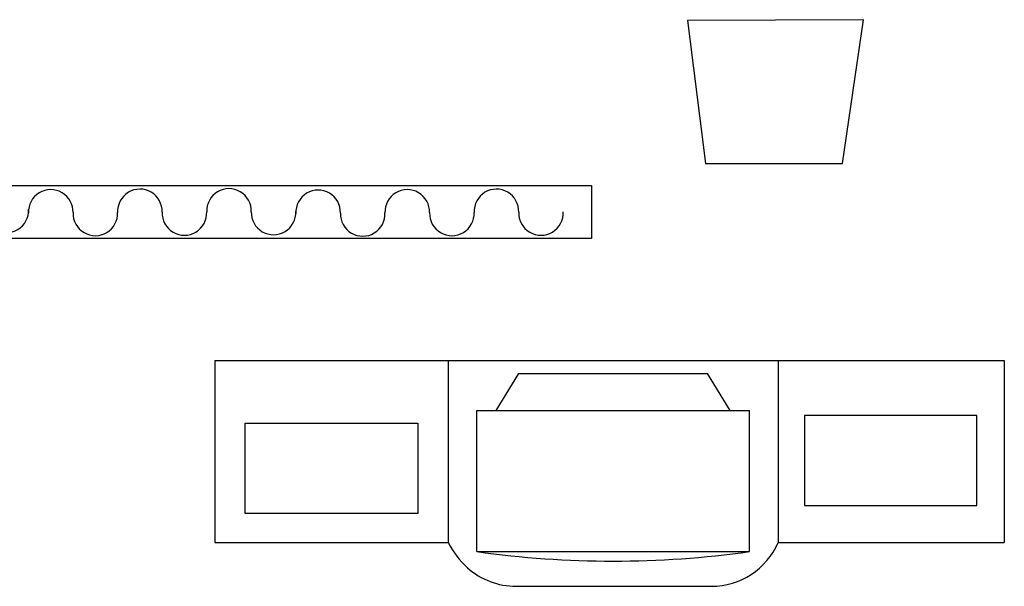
# Model space of a CAD drawing. Header units: inches. Extents: x 100794 to 106273, y 288 to 2276.
# Tile 88 of 149: x 103514 to 103644, y 523 to 597. Entities that reach past the tile are written whole.
import ezdxf

# ---------------------------------------------------------------- set-up
doc = ezdxf.new("R2010")
doc.units = ezdxf.units.IN
doc.header["$MEASUREMENT"] = 0
doc.layers.get('0').update_dxf_attribs({"linetype": 'CONTINUOUS'})
for name, color, linetype in [('$RECOVER_800101023704-16', 7, 'CONTINUOUS'), ('2', 3, 'CONTINUOUS'), ('2D', 7, 'CONTINUOUS'), ('3', 4, 'CONTINUOUS')]:
    doc.layers.add(name, color=color, linetype=linetype)

msp = doc.modelspace()

# ---------------------------------------------------------------- linework, layer by layer
at = {"layer": '$RECOVER_800101023704-16', "color": 3}
for p, q in [((103539.65504, 552.49149, 6.15523), (103539.65504, 528.55442, 6.15523)), ((103570.3731, 552.49149, 6.15523), (103570.3731, 528.55442, 6.15523)), ((103613.76801, 552.49149, 6.15523), (103613.76801, 528.55442, 6.15523)), ((103643.53619, 552.49149, 6.15523), (103643.53619, 528.55442, 6.15523)), ((103543.64061, 544.23135, 6.15523), (103566.35197, 544.23135, 6.15523)), ((103543.64061, 532.37572, 6.15523), (103543.64061, 544.23135, 6.15523)), ((103566.35197, 544.23135, 6.15523), (103566.35197, 532.37572, 6.15523)), ((103639.94039, 545.28191, 6.15523), (103617.22902, 545.28191, 6.15523)), ((103617.22902, 545.28191, 6.15523), (103617.22902, 533.42627, 6.15523)), ((103639.94039, 533.42627, 6.15523), (103639.94039, 545.28191, 6.15523)), ((103617.22902, 533.42627, 6.15523), (103639.94039, 533.42627, 6.15523)), ((103566.35197, 532.37572, 6.15523), (103543.64061, 532.37572, 6.15523)), ((103539.65504, 528.55442, 6.15523), (103570.3731, 528.55442, 6.15523)), ((103613.76801, 528.55442, 6.15523), (103643.53619, 528.55442, 6.15523)), ((103579.28683, 522.79597, 6.15523), (103604.98664, 522.79597, 6.15523))]:
    msp.add_line(p, q, dxfattribs=at)
msp.add_arc((103604.98664, 532.3708, 6.15523), 9.57483, 270, 336.5103137, dxfattribs=at)
for p, q in [((103436.9695, 575.52459), (103589.21795, 575.52459)), ((103589.21795, 575.52459), (103589.21795, 568.54927)), ((103589.21795, 568.54927), (103436.9695, 568.54927))]:
    msp.add_line(p, q)
at = {"layer": '2', "linetype": 'Continuous'}
msp.add_line((103539.65504, 552.49149, 6.15523), (103643.53619, 552.49149, 6.15523), dxfattribs=at)
at = {"layer": '2'}
for p, q in [((103576.66548, 545.93252, 6.15523), (103579.64003, 550.77972, 6.15523)), ((103579.64003, 550.77972, 6.15523), (103604.4889, 550.77972, 6.15523)), ((103607.46346, 545.93252, 6.15523), (103604.4889, 550.77972, 6.15523)), ((103574.11167, 545.93252, 6.15523), (103610.01727, 545.93252, 6.15523)), ((103574.11167, 527.37186, 6.15523), (103574.11167, 545.93252, 6.15523)), ((103610.01727, 527.37186, 6.15523), (103610.01727, 545.93252, 6.15523)), ((103574.11167, 527.37186, 6.15523), (103610.01727, 527.37186, 6.15523))]:
    msp.add_line(p, q, dxfattribs=at)
at = {"layer": '2', "linetype": 'Continuous'}
for centre, radius, start, end in [((103580.26546, 533.46933, 6.15523), 11.04605, 206.4199561, 228.3037039), ((103579.28683, 532.3708, 6.15523), 9.57483, 228.3037039, 270)]:
    msp.add_arc(centre, radius, start, end, dxfattribs=at)
at = {"layer": '2'}
msp.add_arc((103592.06447, 654.10464, 6.15523), 127.99805, 261.9372019, 278.0627981, dxfattribs=at)
at = {"layer": '2D'}
msp.add_lwpolyline([(103625.02948, 597.32098), (103601.84709, 597.19481), (103604.21846, 578.39503), (103622.25209, 578.39503)], close=True, dxfattribs=at)
at = {"layer": '3'}
for centre, start, end in [((103518.05966, 572.0376), 358.1226787, 182.4896575), ((103529.78866, 572.10027), 358.1226787, 182.4896575), ((103541.51765, 572.16295), 358.1226787, 182.4896575), ((103553.24683, 571.97492), 358.1226787, 182.4896575), ((103564.97582, 572.03759), 358.1226787, 182.4896575), ((103576.70482, 572.10027), 358.1226787, 182.4896575), ((103512.21152, 572.23408), 178.1226787, 2.4896575), ((103523.92535, 571.84534), 178.1226787, 2.4896575), ((103535.65435, 571.90801), 178.1226787, 2.4896575), ((103547.38334, 571.97069), 178.1226787, 2.4896575), ((103559.11252, 571.78266), 178.1226787, 2.4896575), ((103570.84151, 571.84533), 178.1226787, 2.4896575), ((103582.57051, 571.90801), 178.1226787, 2.4896575)]:
    msp.add_arc(centre, 2.93442, start, end, dxfattribs=at)

doc.saveas('drawing.dxf')
